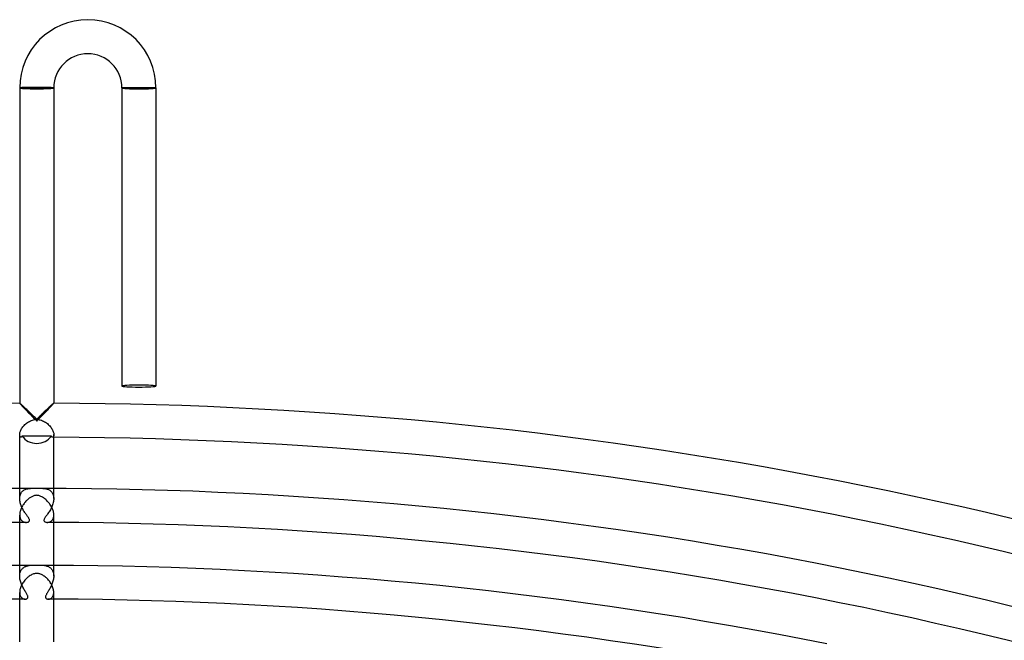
# Model space of a CAD drawing. Header units: millimetres. Extents: x -535 to 535, y -535 to 535.
# Tile 103 of 106: x -2 to 114, y 462 to 535. Entities that reach past the tile are written whole.
import ezdxf

# ---------------------------------------------------------------- set-up
doc = ezdxf.new("R2010")
doc.units = ezdxf.units.MM
doc.layers.add('HIDDEN', color=7, linetype='Continuous')
doc.layers.add('THICK', color=7, linetype='Continuous')

msp = doc.modelspace()

# ---------------------------------------------------------------- linework, layer by layer
at = {"layer": 'HIDDEN'}
for p, q in [((-2, 527), (-1.9, 527)), ((-1.9, 527), (1.9, 527)), ((1.9, 527), (2, 527)), ((10.1, 527), (10, 527)), ((13.9, 527), (10.1, 527)), ((14, 527), (13.9, 527)), ((-2, 490), (-2, 490)), ((-2, 490), (-2, 490)), ((-2, 490), (-2, 490)), ((-2, 490), (-2, 489.99)), ((-2, 489.99), (-2, 489.99)), ((-2, 489.99), (-2, 489.99)), ((-2, 489.99), (-1.99, 489.98)), ((-1.99, 489.98), (-1.98, 489.95)), ((-1.98, 489.95), (-1.95, 489.92)), ((-1.95, 489.92), (-1.91, 489.87)), ((-1.91, 489.87), (-1.86, 489.82)), ((-1.86, 489.82), (-1.8, 489.75)), ((-1.8, 489.75), (-1.74, 489.68)), ((-1.74, 489.68), (-1.67, 489.61)), ((-1.67, 489.61), (-1.59, 489.53)), ((-1.59, 489.53), (-1.51, 489.44)), ((-1.51, 489.44), (-1.42, 489.35)), ((-1.42, 489.35), (-1.33, 489.25)), ((-1.33, 489.25), (-1.24, 489.16)), ((-1.24, 489.16), (-1.14, 489.05)), ((-1.14, 489.05), (-1.04, 488.95)), ((1.04, 488.95), (1.14, 489.05)), ((1.14, 489.05), (1.24, 489.16)), ((1.24, 489.16), (1.33, 489.25)), ((1.33, 489.25), (1.42, 489.35)), ((1.42, 489.35), (1.51, 489.44)), ((1.51, 489.44), (1.59, 489.53)), ((1.59, 489.53), (1.67, 489.61)), ((1.67, 489.61), (1.74, 489.68)), ((1.74, 489.68), (1.8, 489.75)), ((1.8, 489.75), (1.86, 489.82)), ((1.86, 489.82), (1.91, 489.87)), ((1.91, 489.87), (1.95, 489.92)), ((1.95, 489.92), (1.98, 489.95)), ((1.98, 489.95), (1.99, 489.98)), ((1.99, 489.98), (2, 489.99)), ((2, 489.99), (2, 490)), ((2, 490), (2, 490)), ((2, 490), (2, 490)), ((2, 490), (2, 490)), ((2, 489.99), (2, 489.99)), ((2, 489.99), (2, 489.99)), ((-1.04, 488.95), (-0.93, 488.84)), ((-0.93, 488.84), (-0.82, 488.73)), ((-0.82, 488.73), (-0.71, 488.62)), ((-0.71, 488.62), (-0.6, 488.5)), ((-0.6, 488.5), (-0.48, 488.38)), ((-0.48, 488.38), (-0.36, 488.26)), ((-0.36, 488.26), (-0.24, 488.14)), ((-0.24, 488.14), (-0.12, 488.02)), ((-0.12, 488.02), (0, 487.9)), ((0, 487.9), (0.12, 488.02)), ((0.12, 488.02), (0.24, 488.14)), ((0.24, 488.14), (0.36, 488.26)), ((0.36, 488.26), (0.48, 488.38)), ((0.48, 488.38), (0.6, 488.5)), ((0.6, 488.5), (0.71, 488.62)), ((0.71, 488.62), (0.82, 488.73)), ((0.82, 488.73), (0.93, 488.84)), ((0.93, 488.84), (1.04, 488.95)), ((-2, 486.23), (-2, 486.3)), ((-1.99, 486.17), (-2, 486.23)), ((-1.97, 486.12), (-1.99, 486.17)), ((-1.95, 486.07), (-1.97, 486.12)), ((-1.92, 486.04), (-1.95, 486.07)), ((-1.9, 486.02), (-1.92, 486.04)), ((-1.87, 486), (-1.9, 486.02)), ((-1.84, 486), (-1.87, 486)), ((-1.82, 486), (-1.84, 486)), ((-1.81, 486), (-1.82, 486)), ((-1.79, 486.01), (-1.81, 486)), ((-1.78, 486.02), (-1.79, 486.01)), ((-1.77, 486.03), (-1.78, 486.02)), ((-1.75, 486.05), (-1.77, 486.03)), ((-1.74, 486.07), (-1.75, 486.05)), ((-1.73, 486.09), (-1.74, 486.07)), ((-1.72, 486.14), (-1.73, 486.11)), ((-1.73, 486.11), (-1.73, 486.09)), ((-1.14, 486.14), (-1.72, 486.14)), ((-0.57, 486.14), (-1.14, 486.14)), ((0, 486.14), (-0.57, 486.14)), ((0.57, 486.14), (0, 486.14)), ((1.14, 486.14), (0.57, 486.14)), ((1.72, 486.14), (1.14, 486.14)), ((1.73, 486.11), (1.72, 486.14)), ((1.73, 486.09), (1.73, 486.11)), ((1.74, 486.07), (1.73, 486.09)), ((1.75, 486.05), (1.74, 486.07)), ((1.77, 486.03), (1.75, 486.05)), ((1.78, 486.02), (1.77, 486.03)), ((1.79, 486.01), (1.78, 486.02)), ((1.81, 486), (1.79, 486.01)), ((1.82, 486), (1.81, 486)), ((1.84, 486), (1.82, 486)), ((1.87, 486), (1.84, 486)), ((1.9, 486.02), (1.87, 486)), ((1.92, 486.04), (1.9, 486.02)), ((1.95, 486.07), (1.92, 486.04)), ((1.97, 486.12), (1.95, 486.07)), ((1.99, 486.17), (1.97, 486.12)), ((2, 486.23), (1.99, 486.17)), ((2, 486.3), (2, 486.23)), ((-2, 478.8), (-2, 480)), ((-1.63, 479.69), (-1.55, 479.76)), ((-1.55, 479.76), (-1.46, 479.81)), ((-1.46, 479.81), (-1.37, 479.86)), ((-1.37, 479.86), (-1.27, 479.9)), ((-1.27, 479.9), (-1.17, 479.93)), ((-1.17, 479.93), (-1.06, 479.95)), ((-1.06, 479.95), (-0.95, 479.97)), ((-0.95, 479.97), (-0.84, 479.99)), ((-0.84, 479.99), (-0.72, 479.99)), ((-0.72, 479.99), (-0.61, 480)), ((-0.61, 480), (-0.49, 480)), ((0.49, 480), (0.57, 480)), ((0.57, 480), (0.65, 480)), ((0.65, 480), (0.73, 479.99)), ((0.73, 479.99), (0.82, 479.99)), ((0.82, 479.99), (0.9, 479.98)), ((0.9, 479.98), (0.98, 479.97)), ((0.98, 479.97), (1.06, 479.95)), ((1.06, 479.95), (1.14, 479.94)), ((1.14, 479.94), (1.22, 479.91)), ((1.22, 479.91), (1.3, 479.89)), ((1.3, 479.89), (1.38, 479.85)), ((1.38, 479.85), (1.45, 479.82)), ((1.45, 479.82), (1.52, 479.77)), ((1.52, 479.77), (1.59, 479.73)), ((2, 478.8), (2, 480)), ((-2, 478.92), (-1.98, 479.04)), ((-2, 478.79), (-2, 478.92)), ((-2, 478.67), (-2, 478.79)), ((-1.98, 478.55), (-2, 478.67)), ((-1.98, 479.04), (-1.96, 479.15)), ((-1.96, 479.15), (-1.92, 479.26)), ((-1.92, 479.26), (-1.88, 479.36)), ((-1.88, 479.36), (-1.83, 479.46)), ((-1.83, 479.46), (-1.77, 479.55)), ((-1.77, 479.55), (-1.7, 479.62)), ((-1.7, 479.62), (-1.63, 479.69)), ((1.59, 479.73), (1.65, 479.67)), ((1.65, 479.67), (1.71, 479.61)), ((1.71, 479.61), (1.77, 479.55)), ((1.77, 479.55), (1.82, 479.48)), ((1.82, 479.48), (1.87, 479.4)), ((1.87, 479.4), (1.9, 479.31)), ((1.9, 479.31), (1.94, 479.22)), ((1.94, 479.22), (1.96, 479.12)), ((1.96, 479.12), (1.98, 479.02)), ((1.98, 479.02), (2, 478.91)), ((2, 478.68), (1.98, 478.56)), ((2, 478.91), (2, 478.8)), ((2, 478.8), (2, 478.68)), ((-1.96, 478.42), (-1.98, 478.55)), ((-1.93, 478.3), (-1.96, 478.42)), ((-1.9, 478.17), (-1.93, 478.3)), ((-1.86, 478.05), (-1.9, 478.17)), ((-1.81, 477.93), (-1.86, 478.05)), ((-1.76, 477.81), (-1.81, 477.93)), ((-1.71, 477.69), (-1.76, 477.81)), ((-1.65, 477.58), (-1.71, 477.69)), ((-1.6, 477.47), (-1.65, 477.58)), ((-1.54, 477.37), (-1.6, 477.47)), ((1.6, 477.47), (1.53, 477.36)), ((1.66, 477.59), (1.6, 477.47)), ((1.72, 477.71), (1.66, 477.59)), ((1.77, 477.83), (1.72, 477.71)), ((1.82, 477.95), (1.77, 477.83)), ((1.87, 478.07), (1.82, 477.95)), ((1.91, 478.19), (1.87, 478.07)), ((1.94, 478.32), (1.91, 478.19)), ((1.97, 478.44), (1.94, 478.32)), ((1.98, 478.56), (1.97, 478.44)), ((-2, 476.87), (-2, 476.77)), ((-2, 476.77), (-1.98, 476.67)), ((-1.98, 476.67), (-1.96, 476.58)), ((-1.96, 476.58), (-1.94, 476.49)), ((-1.94, 476.49), (-1.9, 476.41)), ((-1.9, 476.41), (-1.86, 476.34)), ((-1.86, 476.34), (-1.81, 476.27)), ((-1.47, 477.27), (-1.54, 477.37)), ((-1.41, 477.18), (-1.47, 477.27)), ((-1.35, 477.08), (-1.41, 477.18)), ((-1.29, 477), (-1.35, 477.08)), ((-1.23, 476.92), (-1.29, 477)), ((-1.18, 476.84), (-1.23, 476.92)), ((-1.12, 476.76), (-1.18, 476.84)), ((-1.07, 476.69), (-1.12, 476.76)), ((-1.02, 476.63), (-1.07, 476.69)), ((-0.98, 476.56), (-1.02, 476.63)), ((-0.94, 476.5), (-0.98, 476.56)), ((-0.91, 476.44), (-0.94, 476.5)), ((-0.88, 476.39), (-0.91, 476.44)), ((-0.86, 476.34), (-0.88, 476.39)), ((-0.85, 476.29), (-0.86, 476.34)), ((-0.85, 476.25), (-0.85, 476.29)), ((0.86, 476.33), (0.85, 476.27)), ((0.88, 476.39), (0.86, 476.33)), ((0.92, 476.46), (0.88, 476.39)), ((0.96, 476.53), (0.92, 476.46)), ((1.01, 476.6), (0.96, 476.53)), ((1.06, 476.68), (1.01, 476.6)), ((1.12, 476.76), (1.06, 476.68)), ((1.19, 476.85), (1.12, 476.76)), ((1.25, 476.94), (1.19, 476.85)), ((1.32, 477.04), (1.25, 476.94)), ((1.39, 477.15), (1.32, 477.04)), ((1.46, 477.25), (1.39, 477.15)), ((1.53, 477.36), (1.46, 477.25)), ((1.81, 476.27), (1.85, 476.32)), ((1.85, 476.32), (1.89, 476.38)), ((1.89, 476.38), (1.92, 476.45)), ((1.92, 476.45), (1.95, 476.52)), ((1.95, 476.52), (1.97, 476.6)), ((1.97, 476.6), (1.99, 476.69)), ((1.99, 476.69), (2, 476.78)), ((2, 476.78), (2, 476.87)), ((-1.81, 476.27), (-1.76, 476.21)), ((-1.76, 476.21), (-1.71, 476.16)), ((-1.71, 476.16), (-1.65, 476.11)), ((-1.65, 476.11), (-1.58, 476.08)), ((-1.58, 476.08), (-1.52, 476.05)), ((-1.52, 476.05), (-1.45, 476.03)), ((-1.45, 476.03), (-1.38, 476.01)), ((-1.38, 476.01), (-1.31, 476)), ((-1.31, 476), (-1.25, 476)), ((-1.25, 476), (-1.19, 476)), ((-1.19, 476), (-1.14, 476.01)), ((-1.14, 476.01), (-1.1, 476.01)), ((-1.1, 476.01), (-1.05, 476.03)), ((-1.05, 476.03), (-1.01, 476.04)), ((-1.01, 476.04), (-0.97, 476.06)), ((-0.97, 476.06), (-0.94, 476.08)), ((-0.94, 476.08), (-0.91, 476.11)), ((-0.91, 476.11), (-0.88, 476.14)), ((-0.88, 476.14), (-0.86, 476.17)), ((-0.86, 476.17), (-0.85, 476.21)), ((-0.85, 476.21), (-0.85, 476.25)), ((0.85, 476.27), (0.85, 476.21)), ((0.85, 476.21), (0.87, 476.16)), ((0.87, 476.16), (0.9, 476.12)), ((0.9, 476.12), (0.94, 476.08)), ((0.94, 476.08), (0.99, 476.05)), ((0.99, 476.05), (1.05, 476.03)), ((1.05, 476.03), (1.11, 476.01)), ((1.11, 476.01), (1.18, 476)), ((1.18, 476), (1.25, 476)), ((1.25, 476), (1.3, 476)), ((1.3, 476), (1.35, 476.01)), ((1.35, 476.01), (1.41, 476.02)), ((1.41, 476.02), (1.46, 476.03)), ((1.46, 476.03), (1.52, 476.05)), ((1.52, 476.05), (1.57, 476.07)), ((1.57, 476.07), (1.62, 476.1)), ((1.62, 476.1), (1.68, 476.13)), ((1.68, 476.13), (1.72, 476.17)), ((1.72, 476.17), (1.77, 476.22)), ((1.77, 476.22), (1.81, 476.27)), ((-2, 469.71), (-2, 471)), ((-1.77, 470.48), (-1.71, 470.55)), ((-1.71, 470.55), (-1.65, 470.61)), ((-1.65, 470.61), (-1.59, 470.67)), ((-1.59, 470.67), (-1.52, 470.72)), ((-1.52, 470.72), (-1.44, 470.77)), ((-1.44, 470.77), (-1.37, 470.81)), ((-1.37, 470.81), (-1.29, 470.84)), ((-1.29, 470.84), (-1.21, 470.88)), ((-1.21, 470.88), (-1.13, 470.9)), ((-1.13, 470.9), (-1.05, 470.92)), ((-1.05, 470.92), (-0.96, 470.94)), ((-0.96, 470.94), (-0.88, 470.96)), ((-0.88, 470.96), (-0.79, 470.97)), ((-0.79, 470.97), (-0.71, 470.98)), ((-0.71, 470.98), (-0.62, 470.98)), ((-0.62, 470.98), (-0.53, 470.99)), ((-0.53, 470.99), (-0.44, 470.99)), ((-0.44, 470.99), (-0.34, 471)), ((-0.34, 471), (-0.25, 471)), ((-0.25, 471), (-0.17, 471)), ((-0.17, 471), (-0.08, 471)), ((-0.08, 471), (0, 471)), ((0, 471), (0.07, 471)), ((0.07, 471), (0.14, 471)), ((0.14, 471), (0.22, 471)), ((0.22, 471), (0.3, 471)), ((0.3, 471), (0.4, 470.99)), ((0.4, 470.99), (0.5, 470.99)), ((0.5, 470.99), (0.6, 470.99)), ((0.6, 470.99), (0.71, 470.98)), ((0.71, 470.98), (0.81, 470.97)), ((0.81, 470.97), (0.91, 470.95)), ((0.91, 470.95), (1.01, 470.93)), ((1.01, 470.93), (1.1, 470.91)), ((1.1, 470.91), (1.19, 470.88)), ((1.19, 470.88), (1.28, 470.85)), ((1.28, 470.85), (1.37, 470.81)), ((1.37, 470.81), (1.46, 470.76)), ((1.46, 470.76), (1.54, 470.71)), ((1.54, 470.71), (1.61, 470.65)), ((1.61, 470.65), (1.68, 470.58)), ((1.68, 470.58), (1.75, 470.51)), ((1.75, 470.51), (1.8, 470.43)), ((2, 469.71), (2, 471)), ((-2, 469.82), (-1.98, 469.93)), ((-2, 469.71), (-2, 469.82)), ((-2, 469.59), (-2, 469.71)), ((-1.99, 469.47), (-2, 469.59)), ((-1.97, 469.35), (-1.99, 469.47)), ((-1.98, 469.93), (-1.97, 470.04)), ((-1.97, 470.04), (-1.94, 470.14)), ((-1.94, 469.23), (-1.97, 469.35)), ((-1.94, 470.14), (-1.91, 470.23)), ((-1.91, 470.23), (-1.87, 470.32)), ((-1.87, 470.32), (-1.82, 470.4)), ((-1.82, 470.4), (-1.77, 470.48)), ((1.8, 470.43), (1.85, 470.35)), ((1.85, 470.35), (1.9, 470.25)), ((1.9, 470.25), (1.93, 470.15)), ((1.93, 470.15), (1.96, 470.05)), ((1.97, 469.34), (1.94, 469.22)), ((1.96, 470.05), (1.98, 469.94)), ((1.98, 469.46), (1.97, 469.34)), ((1.98, 469.94), (2, 469.82)), ((2, 469.59), (1.98, 469.46)), ((2, 469.82), (2, 469.71)), ((2, 469.71), (2, 469.59)), ((-1.91, 469.11), (-1.94, 469.23)), ((-1.88, 468.99), (-1.91, 469.11)), ((-1.83, 468.87), (-1.88, 468.99)), ((-1.79, 468.75), (-1.83, 468.87)), ((-1.74, 468.63), (-1.79, 468.75)), ((-1.69, 468.52), (-1.74, 468.63)), ((-1.63, 468.41), (-1.69, 468.52)), ((-1.57, 468.3), (-1.63, 468.41)), ((-1.52, 468.2), (-1.57, 468.3)), ((-1.46, 468.1), (-1.52, 468.2)), ((1.52, 468.2), (1.46, 468.11)), ((1.58, 468.31), (1.52, 468.2)), ((1.63, 468.41), (1.58, 468.31)), ((1.69, 468.52), (1.63, 468.41)), ((1.74, 468.63), (1.69, 468.52)), ((1.79, 468.74), (1.74, 468.63)), ((1.83, 468.86), (1.79, 468.74)), ((1.87, 468.98), (1.83, 468.86)), ((1.91, 469.1), (1.87, 468.98)), ((1.94, 469.22), (1.91, 469.1)), ((-2, 467.79), (-2, 467.69)), ((-2, 467.69), (-1.98, 467.6)), ((-1.98, 467.6), (-1.97, 467.51)), ((-1.97, 467.51), (-1.94, 467.43)), ((-1.94, 467.43), (-1.91, 467.36)), ((-1.91, 467.36), (-1.87, 467.29)), ((-1.87, 467.29), (-1.83, 467.23)), ((-1.83, 467.23), (-1.79, 467.18)), ((-1.79, 467.18), (-1.74, 467.14)), ((-1.74, 467.14), (-1.69, 467.1)), ((-1.69, 467.1), (-1.63, 467.07)), ((-1.63, 467.07), (-1.58, 467.04)), ((-1.58, 467.04), (-1.52, 467.02)), ((-1.4, 468), (-1.46, 468.1)), ((-1.35, 467.91), (-1.4, 468)), ((-1.29, 467.82), (-1.35, 467.91)), ((-1.24, 467.74), (-1.29, 467.82)), ((-1.19, 467.66), (-1.24, 467.74)), ((-1.21, 467.02), (-1.16, 467.04)), ((-1.15, 467.58), (-1.19, 467.66)), ((-1.16, 467.04), (-1.12, 467.07)), ((-1.11, 467.51), (-1.15, 467.58)), ((-1.12, 467.07), (-1.08, 467.1)), ((-1.07, 467.43), (-1.11, 467.51)), ((-1.08, 467.1), (-1.05, 467.14)), ((-1.05, 467.37), (-1.07, 467.43)), ((-1.03, 467.3), (-1.05, 467.37)), ((-1.05, 467.14), (-1.03, 467.19)), ((-1.03, 467.24), (-1.03, 467.3)), ((-1.03, 467.19), (-1.03, 467.24)), ((1.04, 467.36), (1.03, 467.3)), ((1.03, 467.3), (1.03, 467.25)), ((1.03, 467.25), (1.03, 467.21)), ((1.03, 467.21), (1.04, 467.17)), ((1.07, 467.42), (1.04, 467.36)), ((1.04, 467.17), (1.06, 467.13)), ((1.06, 467.13), (1.08, 467.1)), ((1.09, 467.48), (1.07, 467.42)), ((1.08, 467.1), (1.11, 467.07)), ((1.13, 467.54), (1.09, 467.48)), ((1.11, 467.07), (1.15, 467.05)), ((1.16, 467.61), (1.13, 467.54)), ((1.15, 467.05), (1.19, 467.03)), ((1.21, 467.68), (1.16, 467.61)), ((1.19, 467.03), (1.23, 467.02)), ((1.25, 467.76), (1.21, 467.68)), ((1.3, 467.84), (1.25, 467.76)), ((1.35, 467.93), (1.3, 467.84)), ((1.41, 468.01), (1.35, 467.93)), ((1.46, 468.11), (1.41, 468.01)), ((1.48, 467.01), (1.54, 467.03)), ((1.54, 467.03), (1.6, 467.05)), ((1.6, 467.05), (1.66, 467.08)), ((1.66, 467.08), (1.72, 467.12)), ((1.72, 467.12), (1.77, 467.17)), ((1.77, 467.17), (1.82, 467.22)), ((1.82, 467.22), (1.87, 467.28)), ((1.87, 467.28), (1.9, 467.35)), ((1.9, 467.35), (1.94, 467.43)), ((1.94, 467.43), (1.96, 467.51)), ((1.96, 467.51), (1.98, 467.6)), ((1.98, 467.6), (2, 467.69)), ((2, 467.69), (2, 467.79)), ((-1.52, 467.02), (-1.47, 467.01)), ((-1.47, 467.01), (-1.41, 467)), ((-1.41, 467), (-1.36, 467)), ((-1.36, 467), (-1.3, 467)), ((-1.3, 467), (-1.25, 467.01)), ((-1.25, 467.01), (-1.21, 467.02)), ((1.23, 467.02), (1.27, 467.01)), ((1.27, 467.01), (1.31, 467)), ((1.31, 467), (1.36, 467)), ((1.36, 467), (1.42, 467)), ((1.42, 467), (1.48, 467.01))]:
    msp.add_line(p, q, dxfattribs=at)
for radius, start, end in [(476, 90.15, 90.2407), (476, 89.7593, 89.85), (467, 90.1667, 90.2454), (467, 89.7546, 89.8334)]:
    msp.add_arc((0, 0), radius, start, end, dxfattribs=at)
for centre, major_axis, ratio, start_param, end_param in [((0, 527), (2, 0), 0.051215, -3.141593, -1.570796), ((0, 527), (-1.9, 0), 0.051215, 0, 3.141593), ((0, 527), (2, 0), 0.051215, -1.570796, 0), ((12, 527), (2, 0), 0.05705, -3.141593, -1.570796), ((12, 527), (1.9, 0), 0.05705, -3.141593, 0), ((12, 527), (2, 0), 0.05705, -1.570796, 0), ((0, 487.03), (2, 0), 0.875421, -2.606091, -1.570796), ((0, 487.03), (2, 0), 0.875421, -1.570796, -0.535501)]:
    msp.add_ellipse(centre, major_axis=major_axis, ratio=ratio, start_param=start_param, end_param=end_param, dxfattribs=at)
at = {"layer": 'THICK'}
for p, q in [((-1.99, 527.01), (-2, 527)), ((-2, 527), (-2, 527)), ((-2, 527), (-2, 489.99)), ((-1.98, 527.01), (-1.99, 527.01)), ((-1.97, 527.01), (-1.98, 527.01)), ((-1.95, 527.01), (-1.97, 527.01)), ((-1.92, 527.02), (-1.95, 527.01)), ((-1.9, 527.02), (-1.92, 527.02)), ((-1.86, 527.02), (-1.9, 527.02)), ((-1.83, 527.02), (-1.86, 527.02)), ((-1.79, 527.02), (-1.83, 527.02)), ((-1.75, 527.03), (-1.79, 527.02)), ((-1.7, 527.03), (-1.75, 527.03)), ((-1.65, 527.03), (-1.7, 527.03)), ((-1.6, 527.03), (-1.65, 527.03)), ((-1.54, 527.03), (-1.6, 527.03)), ((-1.48, 527.04), (-1.54, 527.03)), ((-1.41, 527.04), (-1.48, 527.04)), ((-1.35, 527.04), (-1.41, 527.04)), ((-1.28, 527.04), (-1.35, 527.04)), ((-1.21, 527.04), (-1.28, 527.04)), ((-1.13, 527.04), (-1.21, 527.04)), ((-1.05, 527.05), (-1.13, 527.04)), ((-0.97, 527.05), (-1.05, 527.05)), ((-0.89, 527.05), (-0.97, 527.05)), ((-0.81, 527.05), (-0.89, 527.05)), ((-0.72, 527.05), (-0.81, 527.05)), ((-0.64, 527.05), (-0.72, 527.05)), ((-0.55, 527.05), (-0.64, 527.05)), ((-0.46, 527.05), (-0.55, 527.05)), ((-0.37, 527.05), (-0.46, 527.05)), ((-0.28, 527.05), (-0.37, 527.05)), ((-0.18, 527.05), (-0.28, 527.05)), ((-0.09, 527.05), (-0.18, 527.05)), ((0, 527.05), (-0.09, 527.05)), ((0.1, 527.05), (0, 527.05)), ((0.19, 527.05), (0.1, 527.05)), ((0.28, 527.05), (0.19, 527.05)), ((0.38, 527.05), (0.28, 527.05)), ((0.47, 527.05), (0.38, 527.05)), ((0.56, 527.05), (0.47, 527.05)), ((0.65, 527.05), (0.56, 527.05)), ((0.74, 527.05), (0.65, 527.05)), ((0.83, 527.04), (0.74, 527.05)), ((0.92, 527.04), (0.83, 527.04)), ((1, 527.04), (0.92, 527.04)), ((1.08, 527.04), (1, 527.04)), ((1.16, 527.04), (1.08, 527.04)), ((1.24, 527.04), (1.16, 527.04)), ((1.31, 527.04), (1.24, 527.04)), ((1.38, 527.03), (1.31, 527.04)), ((1.45, 527.03), (1.38, 527.03)), ((1.51, 527.03), (1.45, 527.03)), ((1.57, 527.03), (1.51, 527.03)), ((1.63, 527.03), (1.57, 527.03)), ((1.68, 527.03), (1.63, 527.03)), ((1.73, 527.02), (1.68, 527.03)), ((1.78, 527.02), (1.73, 527.02)), ((1.82, 527.02), (1.78, 527.02)), ((1.86, 527.02), (1.82, 527.02)), ((1.89, 527.02), (1.86, 527.02)), ((1.92, 527.01), (1.89, 527.02)), ((1.94, 527.01), (1.92, 527.01)), ((1.96, 527.01), (1.94, 527.01)), ((1.98, 527.01), (1.96, 527.01)), ((1.99, 527), (1.98, 527.01)), ((2, 527), (1.99, 527)), ((2, 527), (2, 527)), ((2, 527), (2, 489.99)), ((10, 527), (10, 527)), ((10, 527), (10.01, 527)), ((10, 527), (10, 492)), ((10.01, 527), (10.02, 527.01)), ((10.02, 527.01), (10.03, 527.01)), ((10.03, 527.01), (10.05, 527.01)), ((10.05, 527.01), (10.08, 527.01)), ((10.08, 527.01), (10.1, 527.02)), ((10.1, 527.02), (10.14, 527.02)), ((10.14, 527.02), (10.17, 527.02)), ((10.17, 527.02), (10.21, 527.02)), ((10.21, 527.02), (10.25, 527.03)), ((10.25, 527.03), (10.3, 527.03)), ((10.3, 527.03), (10.35, 527.03)), ((10.35, 527.03), (10.4, 527.03)), ((10.4, 527.03), (10.46, 527.03)), ((10.46, 527.03), (10.52, 527.04)), ((10.52, 527.04), (10.59, 527.04)), ((10.59, 527.04), (10.65, 527.04)), ((10.65, 527.04), (10.72, 527.04)), ((10.72, 527.04), (10.79, 527.04)), ((10.79, 527.04), (10.87, 527.04)), ((10.87, 527.04), (10.95, 527.05)), ((10.95, 527.05), (11.03, 527.05)), ((11.03, 527.05), (11.11, 527.05)), ((11.11, 527.05), (11.19, 527.05)), ((11.19, 527.05), (11.28, 527.05)), ((11.28, 527.05), (11.36, 527.05)), ((11.36, 527.05), (11.45, 527.05)), ((11.45, 527.05), (11.54, 527.05)), ((11.54, 527.05), (11.63, 527.06)), ((11.63, 527.06), (11.72, 527.06)), ((11.72, 527.06), (11.82, 527.06)), ((11.82, 527.06), (11.91, 527.06)), ((11.91, 527.06), (12, 527.06)), ((12, 527.06), (12.1, 527.06)), ((12.1, 527.06), (12.19, 527.06)), ((12.19, 527.06), (12.28, 527.06)), ((12.28, 527.06), (12.38, 527.06)), ((12.38, 527.06), (12.47, 527.06)), ((12.47, 527.06), (12.56, 527.06)), ((12.56, 527.06), (12.65, 527.06)), ((12.65, 527.06), (12.74, 527.05)), ((12.74, 527.05), (12.83, 527.05)), ((12.83, 527.05), (12.92, 527.05)), ((12.92, 527.05), (13, 527.05)), ((13, 527.05), (13.08, 527.05)), ((13.08, 527.05), (13.16, 527.05)), ((13.16, 527.05), (13.24, 527.05)), ((13.24, 527.05), (13.31, 527.05)), ((13.31, 527.05), (13.38, 527.04)), ((13.38, 527.04), (13.45, 527.04)), ((13.45, 527.04), (13.51, 527.04)), ((13.51, 527.04), (13.57, 527.04)), ((13.57, 527.04), (13.63, 527.04)), ((13.63, 527.04), (13.68, 527.03)), ((13.68, 527.03), (13.73, 527.03)), ((13.73, 527.03), (13.78, 527.03)), ((13.78, 527.03), (13.82, 527.03)), ((13.82, 527.03), (13.86, 527.02)), ((13.86, 527.02), (13.89, 527.02)), ((13.89, 527.02), (13.92, 527.02)), ((13.92, 527.02), (13.94, 527.01)), ((13.94, 527.01), (13.96, 527.01)), ((13.96, 527.01), (13.98, 527.01)), ((13.98, 527.01), (13.99, 527.01)), ((13.99, 527.01), (14, 527)), ((14, 527), (14, 527)), ((14, 527), (14, 492)), ((-1.99, 489.99), (-2, 490)), ((-1.96, 489.98), (-1.99, 489.99)), ((-1.93, 489.95), (-1.96, 489.98)), ((-1.89, 489.92), (-1.93, 489.95)), ((-1.85, 489.88), (-1.89, 489.92)), ((-1.79, 489.83), (-1.85, 489.88)), ((-1.73, 489.78), (-1.79, 489.83)), ((-1.66, 489.72), (-1.73, 489.78)), ((-1.59, 489.65), (-1.66, 489.72)), ((-1.52, 489.58), (-1.59, 489.65)), ((-1.44, 489.5), (-1.52, 489.58)), ((-1.35, 489.42), (-1.44, 489.5)), ((-1.27, 489.34), (-1.35, 489.42)), ((-1.18, 489.26), (-1.27, 489.34)), ((-1.09, 489.17), (-1.18, 489.26)), ((-0.99, 489.08), (-1.09, 489.17)), ((-0.9, 488.99), (-0.99, 489.08)), ((0.99, 489.08), (0.9, 488.99)), ((1.09, 489.17), (0.99, 489.08)), ((1.18, 489.26), (1.09, 489.17)), ((1.27, 489.34), (1.18, 489.26)), ((1.35, 489.42), (1.27, 489.34)), ((1.44, 489.5), (1.35, 489.42)), ((1.52, 489.58), (1.44, 489.5)), ((1.59, 489.65), (1.52, 489.58)), ((1.66, 489.72), (1.59, 489.65)), ((1.73, 489.78), (1.66, 489.72)), ((1.79, 489.83), (1.73, 489.78)), ((1.85, 489.88), (1.79, 489.83)), ((1.89, 489.92), (1.85, 489.88)), ((1.93, 489.95), (1.89, 489.92)), ((1.96, 489.98), (1.93, 489.95)), ((1.99, 489.99), (1.96, 489.98)), ((2, 490), (1.99, 489.99)), ((-0.98, 487.79), (-0.86, 487.85)), ((-0.8, 488.89), (-0.9, 488.99)), ((-0.86, 487.85), (-0.75, 487.91)), ((-0.7, 488.8), (-0.8, 488.89)), ((-0.75, 487.91), (-0.63, 487.96)), ((-0.6, 488.7), (-0.7, 488.8)), ((-0.63, 487.96), (-0.51, 488)), ((-0.51, 488.6), (-0.6, 488.7)), ((-0.4, 488.5), (-0.51, 488.6)), ((-0.51, 488), (-0.38, 488.03)), ((-0.3, 488.4), (-0.4, 488.5)), ((-0.38, 488.03), (-0.25, 488.06)), ((-0.2, 488.3), (-0.3, 488.4)), ((-0.25, 488.06), (-0.13, 488.07)), ((-0.1, 488.2), (-0.2, 488.3)), ((-0.13, 488.07), (0, 488.08)), ((0, 488.1), (-0.1, 488.2)), ((0.1, 488.2), (0, 488.1)), ((0, 488.08), (0.14, 488.07)), ((0.2, 488.3), (0.1, 488.2)), ((0.14, 488.07), (0.28, 488.05)), ((0.3, 488.4), (0.2, 488.3)), ((0.28, 488.05), (0.42, 488.03)), ((0.4, 488.5), (0.3, 488.4)), ((0.51, 488.6), (0.4, 488.5)), ((0.42, 488.03), (0.55, 487.99)), ((0.6, 488.7), (0.51, 488.6)), ((0.55, 487.99), (0.68, 487.94)), ((0.7, 488.8), (0.6, 488.7)), ((0.68, 487.94), (0.81, 487.88)), ((0.8, 488.89), (0.7, 488.8)), ((0.9, 488.99), (0.8, 488.89)), ((0.81, 487.88), (0.92, 487.82)), ((-1.94, 486.63), (-1.91, 486.72)), ((-1.91, 486.72), (-1.87, 486.81)), ((-1.87, 486.81), (-1.82, 486.91)), ((-1.82, 486.91), (-1.77, 487.01)), ((-1.77, 487.01), (-1.7, 487.11)), ((-1.7, 487.11), (-1.63, 487.2)), ((-1.63, 487.2), (-1.55, 487.3)), ((-1.55, 487.3), (-1.47, 487.39)), ((-1.47, 487.39), (-1.38, 487.48)), ((-1.38, 487.48), (-1.29, 487.57)), ((-1.29, 487.57), (-1.19, 487.65)), ((-1.19, 487.65), (-1.08, 487.72)), ((-1.08, 487.72), (-0.98, 487.79)), ((0.92, 487.82), (1.04, 487.75)), ((1.04, 487.75), (1.15, 487.68)), ((1.15, 487.68), (1.25, 487.6)), ((1.25, 487.6), (1.35, 487.51)), ((1.35, 487.51), (1.44, 487.42)), ((1.44, 487.42), (1.53, 487.33)), ((1.53, 487.33), (1.61, 487.23)), ((1.61, 487.23), (1.69, 487.13)), ((1.69, 487.13), (1.75, 487.03)), ((1.75, 487.03), (1.81, 486.93)), ((1.81, 486.93), (1.86, 486.83)), ((1.86, 486.83), (1.91, 486.73)), ((1.91, 486.73), (1.94, 486.64)), ((-2, 486.38), (-1.99, 486.45)), ((-2, 486.3), (-2, 486.38)), ((-2, 480), (-2, 486.31)), ((-1.99, 486.45), (-1.97, 486.54)), ((-1.97, 486.54), (-1.94, 486.63)), ((1.94, 486.64), (1.97, 486.54)), ((1.97, 486.54), (1.99, 486.46)), ((1.99, 486.46), (2, 486.38)), ((2, 486.38), (2, 486.3)), ((2, 480), (2, 486.31)), ((-0.49, 480), (-0.43, 480)), ((-0.43, 480), (-0.36, 480)), ((-0.36, 480), (-0.31, 480)), ((-0.31, 480), (-0.25, 480)), ((-0.25, 480), (-0.2, 480)), ((-0.2, 480), (-0.16, 480)), ((-0.16, 480), (-0.11, 480)), ((-0.11, 480), (-0.08, 480)), ((-0.08, 480), (-0.04, 480)), ((-0.04, 480), (0, 480)), ((0, 480), (0.05, 480)), ((0.05, 480), (0.1, 480)), ((0.1, 480), (0.15, 480)), ((0.15, 480), (0.2, 480)), ((0.2, 480), (0.25, 480)), ((0.25, 480), (0.3, 480)), ((0.3, 480), (0.35, 480)), ((0.35, 480), (0.4, 480)), ((0.4, 480), (0.44, 480)), ((0.44, 480), (0.49, 480)), ((-1.12, 478.63), (-1.2, 478.56)), ((-1.04, 478.7), (-1.12, 478.63)), ((-0.97, 478.77), (-1.04, 478.7)), ((-0.89, 478.83), (-0.97, 478.77)), ((-0.81, 478.88), (-0.89, 478.83)), ((-0.74, 478.93), (-0.81, 478.88)), ((-0.66, 478.98), (-0.74, 478.93)), ((-0.58, 479.02), (-0.66, 478.98)), ((-0.5, 479.06), (-0.58, 479.02)), ((-0.42, 479.09), (-0.5, 479.06)), ((-0.34, 479.12), (-0.42, 479.09)), ((-0.26, 479.15), (-0.34, 479.12)), ((-0.17, 479.16), (-0.26, 479.15)), ((-0.09, 479.17), (-0.17, 479.16)), ((0, 479.18), (-0.09, 479.17)), ((0.07, 479.17), (0, 479.18)), ((0.15, 479.17), (0.07, 479.17)), ((0.23, 479.15), (0.15, 479.17)), ((0.31, 479.13), (0.23, 479.15)), ((0.4, 479.1), (0.31, 479.13)), ((0.5, 479.06), (0.4, 479.1)), ((0.59, 479.02), (0.5, 479.06)), ((0.69, 478.96), (0.59, 479.02)), ((0.78, 478.9), (0.69, 478.96)), ((0.88, 478.84), (0.78, 478.9)), ((0.97, 478.76), (0.88, 478.84)), ((1.06, 478.68), (0.97, 478.76)), ((1.15, 478.6), (1.06, 478.68)), ((1.24, 478.51), (1.15, 478.6)), ((-1.87, 477.51), (-1.91, 477.4)), ((-1.83, 477.62), (-1.87, 477.51)), ((-1.78, 477.72), (-1.83, 477.62)), ((-1.73, 477.83), (-1.78, 477.72)), ((-1.68, 477.93), (-1.73, 477.83)), ((-1.62, 478.03), (-1.68, 477.93)), ((-1.55, 478.12), (-1.62, 478.03)), ((-1.49, 478.22), (-1.55, 478.12)), ((-1.42, 478.31), (-1.49, 478.22)), ((-1.34, 478.39), (-1.42, 478.31)), ((-1.27, 478.48), (-1.34, 478.39)), ((-1.2, 478.56), (-1.27, 478.48)), ((1.32, 478.42), (1.24, 478.51)), ((1.4, 478.33), (1.32, 478.42)), ((1.48, 478.23), (1.4, 478.33)), ((1.55, 478.13), (1.48, 478.23)), ((1.62, 478.03), (1.55, 478.13)), ((1.68, 477.92), (1.62, 478.03)), ((1.74, 477.82), (1.68, 477.92)), ((1.79, 477.71), (1.74, 477.82)), ((1.84, 477.6), (1.79, 477.71)), ((1.88, 477.49), (1.84, 477.6)), ((1.92, 477.38), (1.88, 477.49)), ((-1.99, 477.08), (-2, 476.98)), ((-2, 476.98), (-2, 476.87)), ((-2, 471), (-2, 476.87)), ((-1.97, 477.19), (-1.99, 477.08)), ((-1.94, 477.3), (-1.97, 477.19)), ((-1.91, 477.4), (-1.94, 477.3)), ((1.95, 477.28), (1.92, 477.38)), ((1.97, 477.17), (1.95, 477.28)), ((1.99, 477.07), (1.97, 477.17)), ((2, 476.97), (1.99, 477.07)), ((2, 476.87), (2, 476.97)), ((2, 471), (2, 476.87)), ((-4.31, 470.98), (-1.44, 471)), ((-1.44, 471), (1.44, 471)), ((1.44, 471), (4.31, 470.98)), ((4.31, 470.98), (7.18, 470.95)), ((7.18, 470.95), (10.06, 470.89)), ((10.06, 470.89), (12.93, 470.82)), ((12.93, 470.82), (15.8, 470.73)), ((15.8, 470.73), (18.67, 470.63)), ((18.67, 470.63), (21.54, 470.51)), ((21.54, 470.51), (24.41, 470.37)), ((-1.23, 469.39), (-1.32, 469.3)), ((-1.14, 469.48), (-1.23, 469.39)), ((-1.05, 469.56), (-1.14, 469.48)), ((-0.96, 469.63), (-1.05, 469.56)), ((-0.87, 469.7), (-0.96, 469.63)), ((-0.77, 469.76), (-0.87, 469.7)), ((-0.67, 469.82), (-0.77, 469.76)), ((-0.57, 469.87), (-0.67, 469.82)), ((-0.47, 469.91), (-0.57, 469.87)), ((-0.37, 469.95), (-0.47, 469.91)), ((-0.27, 469.98), (-0.37, 469.95)), ((-0.17, 469.99), (-0.27, 469.98)), ((-0.08, 470), (-0.17, 469.99)), ((0, 470), (-0.08, 470)), ((0.09, 470), (0, 470)), ((0.19, 469.99), (0.09, 470)), ((0.28, 469.97), (0.19, 469.99)), ((0.37, 469.95), (0.28, 469.97)), ((0.46, 469.92), (0.37, 469.95)), ((0.55, 469.88), (0.46, 469.92)), ((0.63, 469.84), (0.55, 469.88)), ((0.72, 469.79), (0.63, 469.84)), ((0.81, 469.74), (0.72, 469.79)), ((0.89, 469.68), (0.81, 469.74)), ((0.98, 469.62), (0.89, 469.68)), ((1.06, 469.55), (0.98, 469.62)), ((1.14, 469.48), (1.06, 469.55)), ((1.22, 469.4), (1.14, 469.48)), ((1.3, 469.32), (1.22, 469.4)), ((24.41, 470.37), (27.28, 470.21)), ((27.28, 470.21), (30.15, 470.03)), ((30.15, 470.03), (33.01, 469.84)), ((33.01, 469.84), (35.88, 469.63)), ((35.88, 469.63), (38.74, 469.4)), ((38.74, 469.4), (41.61, 469.16)), ((-1.94, 468.22), (-1.97, 468.11)), ((-1.9, 468.33), (-1.94, 468.22)), ((-1.86, 468.45), (-1.9, 468.33)), ((-1.81, 468.56), (-1.86, 468.45)), ((-1.76, 468.67), (-1.81, 468.56)), ((-1.7, 468.78), (-1.76, 468.67)), ((-1.63, 468.89), (-1.7, 468.78)), ((-1.56, 469), (-1.63, 468.89)), ((-1.48, 469.11), (-1.56, 469)), ((-1.4, 469.21), (-1.48, 469.11)), ((-1.32, 469.3), (-1.4, 469.21)), ((1.38, 469.23), (1.3, 469.32)), ((1.45, 469.14), (1.38, 469.23)), ((1.52, 469.05), (1.45, 469.14)), ((1.59, 468.95), (1.52, 469.05)), ((1.66, 468.85), (1.59, 468.95)), ((1.72, 468.75), (1.66, 468.85)), ((1.77, 468.64), (1.72, 468.75)), ((1.82, 468.54), (1.77, 468.64)), ((1.87, 468.43), (1.82, 468.54)), ((1.91, 468.32), (1.87, 468.43)), ((1.94, 468.21), (1.91, 468.32)), ((1.97, 468.1), (1.94, 468.21)), ((41.61, 469.16), (44.47, 468.9)), ((44.47, 468.9), (47.33, 468.62)), ((47.33, 468.62), (50.19, 468.32)), ((50.19, 468.32), (53.04, 468)), ((-1.98, 468), (-2, 467.89)), ((-2, 467.89), (-2, 467.79)), ((-2, 462), (-2, 467.79)), ((-1.97, 468.11), (-1.98, 468)), ((1.98, 468), (1.97, 468.1)), ((2, 467.89), (1.98, 468)), ((2, 467.79), (2, 467.89)), ((2, 462), (2, 467.79)), ((53.04, 468), (55.9, 467.67)), ((55.9, 467.67), (58.75, 467.32)), ((58.75, 467.32), (61.6, 466.95)), ((61.6, 466.95), (64.44, 466.57)), ((64.44, 466.57), (67.29, 466.17)), ((67.29, 466.17), (70.13, 465.75)), ((70.13, 465.75), (72.97, 465.31)), ((72.97, 465.31), (75.81, 464.86)), ((75.81, 464.86), (78.64, 464.39)), ((78.64, 464.39), (81.47, 463.9)), ((81.47, 463.9), (84.3, 463.39)), ((84.3, 463.39), (87.13, 462.87)), ((87.13, 462.87), (89.95, 462.33)), ((89.95, 462.33), (92.77, 461.77))]:
    msp.add_line(p, q, dxfattribs=at)
for centre, radius, start, end in [((6, 527), 8, 0, 180), ((6, 527), 4, 0, 180), ((0, 0), 490, 90.2336, 134.7664), ((0, 0), 490, 45.2335, 89.7664), ((0, 0), 486, 45.2358, 89.7642), ((0, 0), 480, 90.0587, 134.9413), ((0, 0), 480, 45.0587, 89.9413), ((0, 0), 476, 90.2407, 134.7593), ((0, 0), 476, 45.2407, 89.7593), ((0, 0), 467, 90.2454, 134.7546), ((0, 0), 467, 45.2454, 89.7546)]:
    msp.add_arc(centre, radius, start, end, dxfattribs=at)
for start_param, end_param in [(-1.570796, 0), (0, 1.570796), (-3.141593, -1.570796), (1.570796, 3.141593)]:
    msp.add_ellipse((12, 492), major_axis=(-2, 0), ratio=0.05705, start_param=start_param, end_param=end_param, dxfattribs=at)

doc.saveas('drawing.dxf')
